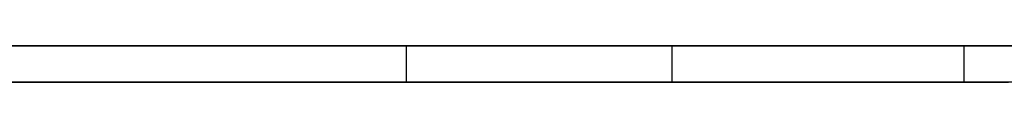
# Model space of a CAD drawing. Extents: x -3.09 to 3.09, y 0 to 2.31.
# Tile 147 of 177: x -1.4073877 to -1.4046715, y 2.2349 to 2.235. Entities that reach past the tile are written whole.
import ezdxf

# ---------------------------------------------------------------- set-up
doc = ezdxf.new("R2010")
doc.units = 0
doc.layers.get('0').update_dxf_attribs({"linetype": 'CONTINUOUS'})

# ---------------------------------------------------------------- blocks, each defined once
blk = doc.blocks.new('*U1')
at = {"extrusion": (0, 1, 0)}
for p, q in [((3.018, 2.235, -0.83), (-3.018, 2.235, -0.83)), ((-3.018, 2.235, 0.83), (3.018, 2.235, 0.83)), ((-1.405589, 2.235, -0.0138884), (-1.4063219, 2.235, -0.0256148)), ((-1.405589, 2.235, -0.013522), (-1.405589, 2.235, -0.0138884)), ((-1.4063219, 2.2349, -0.0256148), (-1.405589, 2.2349, -0.0138884)), ((-1.405589, 2.2349, -0.0138884), (-1.405589, 2.2349, -0.013522))]:
    blk.add_line(p, q, dxfattribs=at)
for p, q in [((3.018, 2.235, -0.83), (-3.018, 2.235, -0.83)), ((-1.4063219, 2.235, -0.0256148), (-1.4063219, 2.2349, -0.0256148)), ((-1.405589, 2.235, -0.013522), (-1.405589, 2.2349, -0.013522)), ((-1.4047828, 2.235, -0.066364), (-1.4047828, 2.2349, -0.066364)), ((-1.4047828, 2.235, -0.066364), (-1.4047828, 2.2349, -0.066364))]:
    blk.add_line(p, q)
at = {"extrusion": (0, 0, -1)}
blk.add_line((-3.018, 2.235, 0.83), (3.018, 2.235, 0.83), dxfattribs=at)
at = {"extrusion": (0.998053, 0, -0.062378)}
for p, q in [((-1.405589, 2.235, -0.0138884), (-1.4063219, 2.235, -0.0256148)), ((-1.4063219, 2.235, -0.0256148), (-1.4063219, 2.2349, -0.0256148)), ((-1.405589, 2.235, -0.0138884), (-1.405589, 2.2349, -0.0138884)), ((-1.4063219, 2.2349, -0.0256148), (-1.405589, 2.2349, -0.0138884))]:
    blk.add_line(p, q, dxfattribs=at)
at = {"extrusion": (1, 0, 0)}
for p, q in [((-1.405589, 2.235, -0.013522), (-1.405589, 2.235, -0.0138884)), ((-1.405589, 2.235, -0.013522), (-1.405589, 2.2349, -0.013522)), ((-1.405589, 2.235, -0.0138884), (-1.405589, 2.2349, -0.0138884)), ((-1.405589, 2.2349, -0.0138884), (-1.405589, 2.2349, -0.013522))]:
    blk.add_line(p, q, dxfattribs=at)
for points in [[(-1.40632, 2.235, -0.0256148), (-1.40633, 2.235, -0.0258044), (-1.40635, 2.235, -0.0259926), (-1.40636, 2.235, -0.0261794), (-1.40638, 2.235, -0.0263648), (-1.40639, 2.235, -0.0265488), (-1.40641, 2.235, -0.0267314), (-1.40642, 2.235, -0.0269126), (-1.40644, 2.235, -0.0270924), (-1.40646, 2.235, -0.0272707), (-1.40647, 2.235, -0.0274477), (-1.40649, 2.235, -0.0276233), (-1.40651, 2.235, -0.0277974), (-1.40653, 2.235, -0.0279702), (-1.40655, 2.235, -0.0281415), (-1.40657, 2.235, -0.0283114), (-1.40659, 2.235, -0.02848), (-1.40662, 2.235, -0.0286471), (-1.40664, 2.235, -0.0288128), (-1.40666, 2.235, -0.0289771), (-1.40668, 2.235, -0.02914), (-1.40671, 2.235, -0.0293015), (-1.40673, 2.235, -0.0294616), (-1.40676, 2.235, -0.0296203), (-1.40679, 2.235, -0.0297775), (-1.40681, 2.235, -0.0299334), (-1.40684, 2.235, -0.0300879), (-1.40687, 2.235, -0.0302409), (-1.4069, 2.235, -0.0303926), (-1.40692, 2.235, -0.0305428), (-1.40695, 2.235, -0.0306917), (-1.40698, 2.235, -0.0308391), (-1.40702, 2.235, -0.0309851), (-1.40705, 2.235, -0.0311297), (-1.40708, 2.235, -0.031273), (-1.40711, 2.235, -0.0314148), (-1.40714, 2.235, -0.0315552), (-1.40718, 2.235, -0.0316942), (-1.40721, 2.235, -0.0318317), (-1.40725, 2.235, -0.0319679), (-1.40728, 2.235, -0.0321027), (-1.40732, 2.235, -0.0322361), (-1.40736, 2.235, -0.032368), (-1.40739, 2.235, -0.0324986)], [(-1.40632, 2.235, -0.0256148), (-1.40633, 2.235, -0.0258044), (-1.40635, 2.235, -0.0259926), (-1.40636, 2.235, -0.0261794), (-1.40638, 2.235, -0.0263648), (-1.40639, 2.235, -0.0265488), (-1.40641, 2.235, -0.0267314), (-1.40642, 2.235, -0.0269126), (-1.40644, 2.235, -0.0270924), (-1.40646, 2.235, -0.0272707), (-1.40647, 2.235, -0.0274477), (-1.40649, 2.235, -0.0276233), (-1.40651, 2.235, -0.0277974), (-1.40653, 2.235, -0.0279702), (-1.40655, 2.235, -0.0281415), (-1.40657, 2.235, -0.0283114), (-1.40659, 2.235, -0.02848), (-1.40662, 2.235, -0.0286471), (-1.40664, 2.235, -0.0288128), (-1.40666, 2.235, -0.0289771), (-1.40668, 2.235, -0.02914), (-1.40671, 2.235, -0.0293015), (-1.40673, 2.235, -0.0294616), (-1.40676, 2.235, -0.0296203), (-1.40679, 2.235, -0.0297775), (-1.40681, 2.235, -0.0299334), (-1.40684, 2.235, -0.0300879), (-1.40687, 2.235, -0.0302409), (-1.4069, 2.235, -0.0303926), (-1.40692, 2.235, -0.0305428), (-1.40695, 2.235, -0.0306917), (-1.40698, 2.235, -0.0308391), (-1.40702, 2.235, -0.0309851), (-1.40705, 2.235, -0.0311297), (-1.40708, 2.235, -0.031273), (-1.40711, 2.235, -0.0314148), (-1.40714, 2.235, -0.0315552), (-1.40718, 2.235, -0.0316942), (-1.40721, 2.235, -0.0318317), (-1.40725, 2.235, -0.0319679), (-1.40728, 2.235, -0.0321027), (-1.40732, 2.235, -0.0322361), (-1.40736, 2.235, -0.032368), (-1.40739, 2.235, -0.0324986)], [(-1.40743, 2.235, -0.0562254), (-1.40736, 2.235, -0.056328), (-1.40728, 2.235, -0.0564316), (-1.40721, 2.235, -0.0565364), (-1.40714, 2.235, -0.0566422), (-1.40707, 2.235, -0.0567491), (-1.40701, 2.235, -0.056857), (-1.40694, 2.235, -0.0569661), (-1.40687, 2.235, -0.0570762), (-1.40681, 2.235, -0.0571874), (-1.40674, 2.235, -0.0572997), (-1.40668, 2.235, -0.057413), (-1.40662, 2.235, -0.0575275), (-1.40656, 2.235, -0.057643), (-1.4065, 2.235, -0.0577596), (-1.40644, 2.235, -0.0578772), (-1.40638, 2.235, -0.057996), (-1.40633, 2.235, -0.0581158), (-1.40627, 2.235, -0.0582367), (-1.40622, 2.235, -0.0583587), (-1.40616, 2.235, -0.0584817), (-1.40611, 2.235, -0.0586058), (-1.40606, 2.235, -0.058731), (-1.40601, 2.235, -0.0588573), (-1.40596, 2.235, -0.0589847), (-1.40591, 2.235, -0.0591131), (-1.40586, 2.235, -0.0592426), (-1.40582, 2.235, -0.0593732), (-1.40577, 2.235, -0.0595048), (-1.40573, 2.235, -0.0596376), (-1.40568, 2.235, -0.0597714), (-1.40564, 2.235, -0.0599063), (-1.4056, 2.235, -0.0600423), (-1.40556, 2.235, -0.0601793), (-1.40552, 2.235, -0.0603174), (-1.40548, 2.235, -0.0604566), (-1.40544, 2.235, -0.0605969), (-1.40541, 2.235, -0.0607382), (-1.40537, 2.235, -0.0608807), (-1.40534, 2.235, -0.0610242), (-1.40531, 2.235, -0.0611688), (-1.40527, 2.235, -0.0613144), (-1.40524, 2.235, -0.0614612), (-1.40521, 2.235, -0.061609), (-1.40518, 2.235, -0.0617579), (-1.40515, 2.235, -0.0619078), (-1.40513, 2.235, -0.0620589), (-1.4051, 2.235, -0.062211), (-1.40508, 2.235, -0.0623642), (-1.40505, 2.235, -0.0625185), (-1.40503, 2.235, -0.0626738), (-1.40501, 2.235, -0.0628302), (-1.40499, 2.235, -0.0629878), (-1.40497, 2.235, -0.0631463), (-1.40495, 2.235, -0.063306), (-1.40493, 2.235, -0.0634667), (-1.40491, 2.235, -0.0636285), (-1.4049, 2.235, -0.0637914), (-1.40488, 2.235, -0.0639554), (-1.40487, 2.235, -0.0641204), (-1.40486, 2.235, -0.0642866), (-1.40484, 2.235, -0.0644537), (-1.40483, 2.235, -0.064622), (-1.40482, 2.235, -0.0647914), (-1.40482, 2.235, -0.0649618), (-1.40481, 2.235, -0.0651333), (-1.4048, 2.235, -0.0653059), (-1.4048, 2.235, -0.0654795), (-1.40479, 2.235, -0.0656543), (-1.40479, 2.235, -0.0658301), (-1.40478, 2.235, -0.066007), (-1.40478, 2.235, -0.0661849), (-1.40478, 2.235, -0.066364)], [(-1.40478, 2.235, -0.066364), (-1.40478, 2.235, -0.0665308), (-1.40478, 2.235, -0.0666965), (-1.40479, 2.235, -0.0668612), (-1.40479, 2.235, -0.0670249), (-1.40479, 2.235, -0.0671876), (-1.4048, 2.235, -0.0673493), (-1.40481, 2.235, -0.0675099), (-1.40481, 2.235, -0.0676695), (-1.40482, 2.235, -0.067828), (-1.40483, 2.235, -0.0679856), (-1.40484, 2.235, -0.0681421), (-1.40485, 2.235, -0.0682975), (-1.40486, 2.235, -0.068452), (-1.40488, 2.235, -0.0686054), (-1.40489, 2.235, -0.0687578), (-1.40491, 2.235, -0.0689091), (-1.40492, 2.235, -0.0690595), (-1.40494, 2.235, -0.0692088), (-1.40496, 2.235, -0.069357), (-1.40498, 2.235, -0.0695043), (-1.405, 2.235, -0.0696505), (-1.40502, 2.235, -0.0697957), (-1.40504, 2.235, -0.0699398), (-1.40506, 2.235, -0.070083), (-1.40508, 2.235, -0.0702251), (-1.40511, 2.235, -0.0703661), (-1.40513, 2.235, -0.0705062), (-1.40516, 2.235, -0.0706452), (-1.40519, 2.235, -0.0707832), (-1.40522, 2.235, -0.0709201), (-1.40525, 2.235, -0.071056), (-1.40528, 2.235, -0.0711909), (-1.40531, 2.235, -0.0713248), (-1.40534, 2.235, -0.0714577), (-1.40537, 2.235, -0.0715895), (-1.40541, 2.235, -0.0717203), (-1.40544, 2.235, -0.07185), (-1.40548, 2.235, -0.0719787), (-1.40552, 2.235, -0.0721064), (-1.40555, 2.235, -0.0722331), (-1.40559, 2.235, -0.0723588), (-1.40563, 2.235, -0.0724834), (-1.40567, 2.235, -0.072607), (-1.40572, 2.235, -0.0727295), (-1.40576, 2.235, -0.072851), (-1.4058, 2.235, -0.0729715), (-1.40585, 2.235, -0.073091), (-1.40589, 2.235, -0.0732095), (-1.40594, 2.235, -0.0733269), (-1.40599, 2.235, -0.0734432), (-1.40604, 2.235, -0.0735586), (-1.40609, 2.235, -0.0736729), (-1.40614, 2.235, -0.0737862), (-1.40619, 2.235, -0.0738985), (-1.40624, 2.235, -0.0740097), (-1.40629, 2.235, -0.07412), (-1.40635, 2.235, -0.0742291), (-1.4064, 2.235, -0.0743373), (-1.40646, 2.235, -0.0744444), (-1.40652, 2.235, -0.0745505), (-1.40658, 2.235, -0.0746556), (-1.40664, 2.235, -0.0747596), (-1.4067, 2.235, -0.0748626), (-1.40676, 2.235, -0.0749646), (-1.40682, 2.235, -0.0750656), (-1.40688, 2.235, -0.0751655), (-1.40695, 2.235, -0.0752644), (-1.40701, 2.235, -0.0753623), (-1.40708, 2.235, -0.0754591), (-1.40715, 2.235, -0.0755549), (-1.40721, 2.235, -0.0756497), (-1.40728, 2.235, -0.0757435), (-1.40735, 2.235, -0.0758362), (-1.40742, 2.235, -0.0759279)], [(-1.40743, 2.235, -0.0562254), (-1.40736, 2.235, -0.056328), (-1.40728, 2.235, -0.0564316), (-1.40721, 2.235, -0.0565364), (-1.40714, 2.235, -0.0566422), (-1.40707, 2.235, -0.0567491), (-1.40701, 2.235, -0.056857), (-1.40694, 2.235, -0.0569661), (-1.40687, 2.235, -0.0570762), (-1.40681, 2.235, -0.0571874), (-1.40674, 2.235, -0.0572997), (-1.40668, 2.235, -0.057413), (-1.40662, 2.235, -0.0575275), (-1.40656, 2.235, -0.057643), (-1.4065, 2.235, -0.0577596), (-1.40644, 2.235, -0.0578772), (-1.40638, 2.235, -0.057996), (-1.40633, 2.235, -0.0581158), (-1.40627, 2.235, -0.0582367), (-1.40622, 2.235, -0.0583587), (-1.40616, 2.235, -0.0584817), (-1.40611, 2.235, -0.0586058), (-1.40606, 2.235, -0.058731), (-1.40601, 2.235, -0.0588573), (-1.40596, 2.235, -0.0589847), (-1.40591, 2.235, -0.0591131), (-1.40586, 2.235, -0.0592426), (-1.40582, 2.235, -0.0593732), (-1.40577, 2.235, -0.0595048), (-1.40573, 2.235, -0.0596376), (-1.40568, 2.235, -0.0597714), (-1.40564, 2.235, -0.0599063), (-1.4056, 2.235, -0.0600423), (-1.40556, 2.235, -0.0601793), (-1.40552, 2.235, -0.0603174), (-1.40548, 2.235, -0.0604566), (-1.40544, 2.235, -0.0605969), (-1.40541, 2.235, -0.0607382), (-1.40537, 2.235, -0.0608807), (-1.40534, 2.235, -0.0610242), (-1.40531, 2.235, -0.0611688), (-1.40527, 2.235, -0.0613144), (-1.40524, 2.235, -0.0614612), (-1.40521, 2.235, -0.061609), (-1.40518, 2.235, -0.0617579), (-1.40515, 2.235, -0.0619078), (-1.40513, 2.235, -0.0620589), (-1.4051, 2.235, -0.062211), (-1.40508, 2.235, -0.0623642), (-1.40505, 2.235, -0.0625185), (-1.40503, 2.235, -0.0626738), (-1.40501, 2.235, -0.0628302), (-1.40499, 2.235, -0.0629878), (-1.40497, 2.235, -0.0631463), (-1.40495, 2.235, -0.063306), (-1.40493, 2.235, -0.0634667), (-1.40491, 2.235, -0.0636285), (-1.4049, 2.235, -0.0637914), (-1.40488, 2.235, -0.0639554), (-1.40487, 2.235, -0.0641204), (-1.40486, 2.235, -0.0642866), (-1.40484, 2.235, -0.0644537), (-1.40483, 2.235, -0.064622), (-1.40482, 2.235, -0.0647914), (-1.40482, 2.235, -0.0649618), (-1.40481, 2.235, -0.0651333), (-1.4048, 2.235, -0.0653059), (-1.4048, 2.235, -0.0654795), (-1.40479, 2.235, -0.0656543), (-1.40479, 2.235, -0.0658301), (-1.40478, 2.235, -0.066007), (-1.40478, 2.235, -0.0661849), (-1.40478, 2.235, -0.066364)], [(-1.40478, 2.235, -0.066364), (-1.40478, 2.235, -0.0665308), (-1.40478, 2.235, -0.0666965), (-1.40479, 2.235, -0.0668612), (-1.40479, 2.235, -0.0670249), (-1.40479, 2.235, -0.0671876), (-1.4048, 2.235, -0.0673493), (-1.40481, 2.235, -0.0675099), (-1.40481, 2.235, -0.0676695), (-1.40482, 2.235, -0.067828), (-1.40483, 2.235, -0.0679856), (-1.40484, 2.235, -0.0681421), (-1.40485, 2.235, -0.0682975), (-1.40486, 2.235, -0.068452), (-1.40488, 2.235, -0.0686054), (-1.40489, 2.235, -0.0687578), (-1.40491, 2.235, -0.0689091), (-1.40492, 2.235, -0.0690595), (-1.40494, 2.235, -0.0692088), (-1.40496, 2.235, -0.069357), (-1.40498, 2.235, -0.0695043), (-1.405, 2.235, -0.0696505), (-1.40502, 2.235, -0.0697957), (-1.40504, 2.235, -0.0699398), (-1.40506, 2.235, -0.070083), (-1.40508, 2.235, -0.0702251), (-1.40511, 2.235, -0.0703661), (-1.40513, 2.235, -0.0705062), (-1.40516, 2.235, -0.0706452), (-1.40519, 2.235, -0.0707832), (-1.40522, 2.235, -0.0709201), (-1.40525, 2.235, -0.071056), (-1.40528, 2.235, -0.0711909), (-1.40531, 2.235, -0.0713248), (-1.40534, 2.235, -0.0714577), (-1.40537, 2.235, -0.0715895), (-1.40541, 2.235, -0.0717203), (-1.40544, 2.235, -0.07185), (-1.40548, 2.235, -0.0719787), (-1.40552, 2.235, -0.0721064), (-1.40555, 2.235, -0.0722331), (-1.40559, 2.235, -0.0723588), (-1.40563, 2.235, -0.0724834), (-1.40567, 2.235, -0.072607), (-1.40572, 2.235, -0.0727295), (-1.40576, 2.235, -0.072851), (-1.4058, 2.235, -0.0729715), (-1.40585, 2.235, -0.073091), (-1.40589, 2.235, -0.0732095), (-1.40594, 2.235, -0.0733269), (-1.40599, 2.235, -0.0734432), (-1.40604, 2.235, -0.0735586), (-1.40609, 2.235, -0.0736729), (-1.40614, 2.235, -0.0737862), (-1.40619, 2.235, -0.0738985), (-1.40624, 2.235, -0.0740097), (-1.40629, 2.235, -0.07412), (-1.40635, 2.235, -0.0742291), (-1.4064, 2.235, -0.0743373), (-1.40646, 2.235, -0.0744444), (-1.40652, 2.235, -0.0745505), (-1.40658, 2.235, -0.0746556), (-1.40664, 2.235, -0.0747596), (-1.4067, 2.235, -0.0748626), (-1.40676, 2.235, -0.0749646), (-1.40682, 2.235, -0.0750656), (-1.40688, 2.235, -0.0751655), (-1.40695, 2.235, -0.0752644), (-1.40701, 2.235, -0.0753623), (-1.40708, 2.235, -0.0754591), (-1.40715, 2.235, -0.0755549), (-1.40721, 2.235, -0.0756497), (-1.40728, 2.235, -0.0757435), (-1.40735, 2.235, -0.0758362), (-1.40742, 2.235, -0.0759279)], [(-1.40742, 2.235, -0.0899042), (-1.40735, 2.235, -0.0898796), (-1.40727, 2.235, -0.0898549), (-1.4072, 2.235, -0.0898299), (-1.40712, 2.235, -0.0898047), (-1.40704, 2.235, -0.0897794), (-1.40697, 2.235, -0.0897538), (-1.40689, 2.235, -0.089728), (-1.40682, 2.235, -0.089702), (-1.40674, 2.235, -0.0896758), (-1.40667, 2.235, -0.0896493), (-1.40659, 2.235, -0.0896227), (-1.40652, 2.235, -0.0895959), (-1.40645, 2.235, -0.0895688), (-1.40637, 2.235, -0.0895416), (-1.4063, 2.235, -0.0895141), (-1.40622, 2.235, -0.0894864), (-1.40615, 2.235, -0.0894585), (-1.40608, 2.235, -0.0894304), (-1.406, 2.235, -0.0894021), (-1.40593, 2.235, -0.0893736), (-1.40586, 2.235, -0.0893449), (-1.40579, 2.235, -0.089316), (-1.40571, 2.235, -0.0892868), (-1.40564, 2.235, -0.0892575), (-1.40557, 2.235, -0.0892279), (-1.4055, 2.235, -0.0891982), (-1.40542, 2.235, -0.0891682), (-1.40535, 2.235, -0.089138), (-1.40528, 2.235, -0.0891076), (-1.40521, 2.235, -0.089077), (-1.40514, 2.235, -0.0890462), (-1.40507, 2.235, -0.0890152), (-1.405, 2.235, -0.088984), (-1.40493, 2.235, -0.0889525), (-1.40486, 2.235, -0.0889209), (-1.40479, 2.235, -0.088889), (-1.40472, 2.235, -0.088857), (-1.40465, 2.235, -0.0888247)], [(-1.40742, 2.235, -0.0899042), (-1.40735, 2.235, -0.0898796), (-1.40727, 2.235, -0.0898549), (-1.4072, 2.235, -0.0898299), (-1.40712, 2.235, -0.0898047), (-1.40704, 2.235, -0.0897794), (-1.40697, 2.235, -0.0897538), (-1.40689, 2.235, -0.089728), (-1.40682, 2.235, -0.089702), (-1.40674, 2.235, -0.0896758), (-1.40667, 2.235, -0.0896493), (-1.40659, 2.235, -0.0896227), (-1.40652, 2.235, -0.0895959), (-1.40645, 2.235, -0.0895688), (-1.40637, 2.235, -0.0895416), (-1.4063, 2.235, -0.0895141), (-1.40622, 2.235, -0.0894864), (-1.40615, 2.235, -0.0894585), (-1.40608, 2.235, -0.0894304), (-1.406, 2.235, -0.0894021), (-1.40593, 2.235, -0.0893736), (-1.40586, 2.235, -0.0893449), (-1.40579, 2.235, -0.089316), (-1.40571, 2.235, -0.0892868), (-1.40564, 2.235, -0.0892575), (-1.40557, 2.235, -0.0892279), (-1.4055, 2.235, -0.0891982), (-1.40542, 2.235, -0.0891682), (-1.40535, 2.235, -0.089138), (-1.40528, 2.235, -0.0891076), (-1.40521, 2.235, -0.089077), (-1.40514, 2.235, -0.0890462), (-1.40507, 2.235, -0.0890152), (-1.405, 2.235, -0.088984), (-1.40493, 2.235, -0.0889525), (-1.40486, 2.235, -0.0889209), (-1.40479, 2.235, -0.088889), (-1.40472, 2.235, -0.088857), (-1.40465, 2.235, -0.0888247)], [(-1.40466, 2.235, -0.0058526), (-1.40468, 2.235, -0.0059472), (-1.4047, 2.235, -0.0060427), (-1.40472, 2.235, -0.0061389), (-1.40474, 2.235, -0.0062359), (-1.40475, 2.235, -0.0063338), (-1.40477, 2.235, -0.0064324), (-1.40479, 2.235, -0.0065319), (-1.40481, 2.235, -0.0066321), (-1.40483, 2.235, -0.0067332), (-1.40484, 2.235, -0.006835), (-1.40486, 2.235, -0.0069376), (-1.40488, 2.235, -0.0070411), (-1.40489, 2.235, -0.0071453), (-1.40491, 2.235, -0.0072504), (-1.40493, 2.235, -0.0073562), (-1.40494, 2.235, -0.0074628), (-1.40496, 2.235, -0.0075703), (-1.40498, 2.235, -0.0076785), (-1.40499, 2.235, -0.0077875), (-1.40501, 2.235, -0.0078974), (-1.40502, 2.235, -0.008008), (-1.40504, 2.235, -0.0081195), (-1.40506, 2.235, -0.0082317), (-1.40507, 2.235, -0.0083447), (-1.40509, 2.235, -0.0084586), (-1.4051, 2.235, -0.0085732), (-1.40512, 2.235, -0.0086886), (-1.40513, 2.235, -0.0088049), (-1.40515, 2.235, -0.0089219), (-1.40516, 2.235, -0.0090397), (-1.40518, 2.235, -0.0091584), (-1.40519, 2.235, -0.0092778), (-1.40521, 2.235, -0.009398), (-1.40522, 2.235, -0.0095191), (-1.40523, 2.235, -0.0096409), (-1.40525, 2.235, -0.0097635), (-1.40526, 2.235, -0.009887), (-1.40528, 2.235, -0.0100112), (-1.40529, 2.235, -0.0101362), (-1.4053, 2.235, -0.0102621), (-1.40532, 2.235, -0.0103887), (-1.40533, 2.235, -0.0105161), (-1.40534, 2.235, -0.0106444), (-1.40536, 2.235, -0.0107734), (-1.40537, 2.235, -0.0109032), (-1.40538, 2.235, -0.0110339), (-1.40539, 2.235, -0.0111653), (-1.40541, 2.235, -0.0112975), (-1.40542, 2.235, -0.0114305), (-1.40543, 2.235, -0.0115644), (-1.40544, 2.235, -0.011699), (-1.40546, 2.235, -0.0118344), (-1.40547, 2.235, -0.0119707), (-1.40548, 2.235, -0.0121077), (-1.40549, 2.235, -0.0122455), (-1.4055, 2.235, -0.0123841), (-1.40551, 2.235, -0.0125236), (-1.40552, 2.235, -0.0126638), (-1.40554, 2.235, -0.0128048), (-1.40555, 2.235, -0.0129467), (-1.40556, 2.235, -0.0130893), (-1.40557, 2.235, -0.0132327), (-1.40558, 2.235, -0.0133769), (-1.40559, 2.235, -0.013522)], [(-1.40466, 2.235, -0.0058526), (-1.40468, 2.235, -0.0059472), (-1.4047, 2.235, -0.0060427), (-1.40472, 2.235, -0.0061389), (-1.40474, 2.235, -0.0062359), (-1.40475, 2.235, -0.0063338), (-1.40477, 2.235, -0.0064324), (-1.40479, 2.235, -0.0065319), (-1.40481, 2.235, -0.0066321), (-1.40483, 2.235, -0.0067332), (-1.40484, 2.235, -0.006835), (-1.40486, 2.235, -0.0069376), (-1.40488, 2.235, -0.0070411), (-1.40489, 2.235, -0.0071453), (-1.40491, 2.235, -0.0072504), (-1.40493, 2.235, -0.0073562), (-1.40494, 2.235, -0.0074628), (-1.40496, 2.235, -0.0075703), (-1.40498, 2.235, -0.0076785), (-1.40499, 2.235, -0.0077875), (-1.40501, 2.235, -0.0078974), (-1.40502, 2.235, -0.008008), (-1.40504, 2.235, -0.0081195), (-1.40506, 2.235, -0.0082317), (-1.40507, 2.235, -0.0083447), (-1.40509, 2.235, -0.0084586), (-1.4051, 2.235, -0.0085732), (-1.40512, 2.235, -0.0086886), (-1.40513, 2.235, -0.0088049), (-1.40515, 2.235, -0.0089219), (-1.40516, 2.235, -0.0090397), (-1.40518, 2.235, -0.0091584), (-1.40519, 2.235, -0.0092778), (-1.40521, 2.235, -0.009398), (-1.40522, 2.235, -0.0095191), (-1.40523, 2.235, -0.0096409), (-1.40525, 2.235, -0.0097635), (-1.40526, 2.235, -0.009887), (-1.40528, 2.235, -0.0100112), (-1.40529, 2.235, -0.0101362), (-1.4053, 2.235, -0.0102621), (-1.40532, 2.235, -0.0103887), (-1.40533, 2.235, -0.0105161), (-1.40534, 2.235, -0.0106444), (-1.40536, 2.235, -0.0107734), (-1.40537, 2.235, -0.0109032), (-1.40538, 2.235, -0.0110339), (-1.40539, 2.235, -0.0111653), (-1.40541, 2.235, -0.0112975), (-1.40542, 2.235, -0.0114305), (-1.40543, 2.235, -0.0115644), (-1.40544, 2.235, -0.011699), (-1.40546, 2.235, -0.0118344), (-1.40547, 2.235, -0.0119707), (-1.40548, 2.235, -0.0121077), (-1.40549, 2.235, -0.0122455), (-1.4055, 2.235, -0.0123841), (-1.40551, 2.235, -0.0125236), (-1.40552, 2.235, -0.0126638), (-1.40554, 2.235, -0.0128048), (-1.40555, 2.235, -0.0129467), (-1.40556, 2.235, -0.0130893), (-1.40557, 2.235, -0.0132327), (-1.40558, 2.235, -0.0133769), (-1.40559, 2.235, -0.013522)], [(-1.40742, 2.2349, -0.0325781), (-1.40736, 2.2349, -0.0323825), (-1.4073, 2.2349, -0.0321837), (-1.40725, 2.2349, -0.0319818), (-1.4072, 2.2349, -0.0317767), (-1.40715, 2.2349, -0.0315684), (-1.4071, 2.2349, -0.0313569), (-1.40705, 2.2349, -0.0311422), (-1.407, 2.2349, -0.0309244), (-1.40696, 2.2349, -0.0307033), (-1.40691, 2.2349, -0.0304791), (-1.40687, 2.2349, -0.0302517), (-1.40683, 2.2349, -0.0300212), (-1.40679, 2.2349, -0.0297874), (-1.40675, 2.2349, -0.0295505), (-1.40671, 2.2349, -0.0293104), (-1.40667, 2.2349, -0.0290671), (-1.40664, 2.2349, -0.0288206), (-1.40661, 2.2349, -0.0285709), (-1.40657, 2.2349, -0.0283181), (-1.40654, 2.2349, -0.0280621), (-1.40651, 2.2349, -0.0278029), (-1.40648, 2.2349, -0.0275405), (-1.40646, 2.2349, -0.0272749), (-1.40643, 2.2349, -0.0270062), (-1.40641, 2.2349, -0.0267343), (-1.40638, 2.2349, -0.0264592), (-1.40636, 2.2349, -0.0261809), (-1.40634, 2.2349, -0.0258994), (-1.40632, 2.2349, -0.0256148)], [(-1.40742, 2.2349, -0.0325781), (-1.40736, 2.2349, -0.0323825), (-1.4073, 2.2349, -0.0321837), (-1.40725, 2.2349, -0.0319818), (-1.4072, 2.2349, -0.0317767), (-1.40715, 2.2349, -0.0315684), (-1.4071, 2.2349, -0.0313569), (-1.40705, 2.2349, -0.0311422), (-1.407, 2.2349, -0.0309244), (-1.40696, 2.2349, -0.0307033), (-1.40691, 2.2349, -0.0304791), (-1.40687, 2.2349, -0.0302517), (-1.40683, 2.2349, -0.0300212), (-1.40679, 2.2349, -0.0297874), (-1.40675, 2.2349, -0.0295505), (-1.40671, 2.2349, -0.0293104), (-1.40667, 2.2349, -0.0290671), (-1.40664, 2.2349, -0.0288206), (-1.40661, 2.2349, -0.0285709), (-1.40657, 2.2349, -0.0283181), (-1.40654, 2.2349, -0.0280621), (-1.40651, 2.2349, -0.0278029), (-1.40648, 2.2349, -0.0275405), (-1.40646, 2.2349, -0.0272749), (-1.40643, 2.2349, -0.0270062), (-1.40641, 2.2349, -0.0267343), (-1.40638, 2.2349, -0.0264592), (-1.40636, 2.2349, -0.0261809), (-1.40634, 2.2349, -0.0258994), (-1.40632, 2.2349, -0.0256148)], [(-1.40744, 2.2349, -0.0562061), (-1.40733, 2.2349, -0.0563605), (-1.40723, 2.2349, -0.0565173), (-1.40712, 2.2349, -0.0566766), (-1.40702, 2.2349, -0.0568383), (-1.40692, 2.2349, -0.0570024), (-1.40682, 2.2349, -0.057169), (-1.40672, 2.2349, -0.057338), (-1.40663, 2.2349, -0.0575094), (-1.40654, 2.2349, -0.0576833), (-1.40645, 2.2349, -0.0578596), (-1.40636, 2.2349, -0.0580383), (-1.40628, 2.2349, -0.0582195), (-1.4062, 2.2349, -0.0584031), (-1.40612, 2.2349, -0.0585891), (-1.40604, 2.2349, -0.0587776), (-1.40596, 2.2349, -0.0589686), (-1.40589, 2.2349, -0.0591619), (-1.40582, 2.2349, -0.0593577), (-1.40575, 2.2349, -0.0595559), (-1.40569, 2.2349, -0.0597566), (-1.40562, 2.2349, -0.0599597), (-1.40556, 2.2349, -0.0601652), (-1.4055, 2.2349, -0.0603732), (-1.40545, 2.2349, -0.0605836), (-1.40539, 2.2349, -0.0607964), (-1.40534, 2.2349, -0.0610117), (-1.40529, 2.2349, -0.0612294), (-1.40524, 2.2349, -0.0614496), (-1.4052, 2.2349, -0.0616722), (-1.40516, 2.2349, -0.0618972), (-1.40512, 2.2349, -0.0621246), (-1.40508, 2.2349, -0.0623545), (-1.40504, 2.2349, -0.0625868), (-1.40501, 2.2349, -0.0628216), (-1.40498, 2.2349, -0.0630588), (-1.40495, 2.2349, -0.0632984), (-1.40492, 2.2349, -0.0635405), (-1.4049, 2.2349, -0.063785), (-1.40488, 2.2349, -0.0640319), (-1.40486, 2.2349, -0.0642813), (-1.40484, 2.2349, -0.0645331), (-1.40482, 2.2349, -0.0647874), (-1.40481, 2.2349, -0.065044), (-1.4048, 2.2349, -0.0653032), (-1.40479, 2.2349, -0.0655647), (-1.40479, 2.2349, -0.0658287), (-1.40478, 2.2349, -0.0660951), (-1.40478, 2.2349, -0.066364)], [(-1.40478, 2.2349, -0.066364), (-1.40478, 2.2349, -0.0666144), (-1.40479, 2.2349, -0.0668625), (-1.40479, 2.2349, -0.0671083), (-1.4048, 2.2349, -0.0673518), (-1.40481, 2.2349, -0.0675929), (-1.40482, 2.2349, -0.0678318), (-1.40484, 2.2349, -0.0680682), (-1.40485, 2.2349, -0.0683024), (-1.40487, 2.2349, -0.0685342), (-1.40489, 2.2349, -0.0687637), (-1.40491, 2.2349, -0.0689909), (-1.40494, 2.2349, -0.0692158), (-1.40497, 2.2349, -0.0694383), (-1.405, 2.2349, -0.0696585), (-1.40503, 2.2349, -0.0698764), (-1.40506, 2.2349, -0.0700919), (-1.4051, 2.2349, -0.0703052), (-1.40514, 2.2349, -0.070516), (-1.40518, 2.2349, -0.0707246), (-1.40522, 2.2349, -0.0709309), (-1.40526, 2.2349, -0.0711348), (-1.40531, 2.2349, -0.0713364), (-1.40536, 2.2349, -0.0715356), (-1.40541, 2.2349, -0.0717326), (-1.40546, 2.2349, -0.0719272), (-1.40552, 2.2349, -0.0721195), (-1.40558, 2.2349, -0.0723094), (-1.40564, 2.2349, -0.072497), (-1.4057, 2.2349, -0.0726823), (-1.40576, 2.2349, -0.0728653), (-1.40583, 2.2349, -0.073046), (-1.4059, 2.2349, -0.0732243), (-1.40597, 2.2349, -0.0734003), (-1.40604, 2.2349, -0.073574), (-1.40612, 2.2349, -0.0737453), (-1.4062, 2.2349, -0.0739143), (-1.40628, 2.2349, -0.074081), (-1.40636, 2.2349, -0.0742454), (-1.40644, 2.2349, -0.0744074), (-1.40653, 2.2349, -0.0745671), (-1.40662, 2.2349, -0.0747245), (-1.40671, 2.2349, -0.0748796), (-1.4068, 2.2349, -0.0750323), (-1.40689, 2.2349, -0.0751827), (-1.40699, 2.2349, -0.0753308), (-1.40709, 2.2349, -0.0754766), (-1.40719, 2.2349, -0.07562), (-1.4073, 2.2349, -0.0757611), (-1.4074, 2.2349, -0.0758999)], [(-1.40744, 2.2349, -0.0562061), (-1.40733, 2.2349, -0.0563605), (-1.40723, 2.2349, -0.0565173), (-1.40712, 2.2349, -0.0566766), (-1.40702, 2.2349, -0.0568383), (-1.40692, 2.2349, -0.0570024), (-1.40682, 2.2349, -0.057169), (-1.40672, 2.2349, -0.057338), (-1.40663, 2.2349, -0.0575094), (-1.40654, 2.2349, -0.0576833), (-1.40645, 2.2349, -0.0578596), (-1.40636, 2.2349, -0.0580383), (-1.40628, 2.2349, -0.0582195), (-1.4062, 2.2349, -0.0584031), (-1.40612, 2.2349, -0.0585891), (-1.40604, 2.2349, -0.0587776), (-1.40596, 2.2349, -0.0589686), (-1.40589, 2.2349, -0.0591619), (-1.40582, 2.2349, -0.0593577), (-1.40575, 2.2349, -0.0595559), (-1.40569, 2.2349, -0.0597566), (-1.40562, 2.2349, -0.0599597), (-1.40556, 2.2349, -0.0601652), (-1.4055, 2.2349, -0.0603732), (-1.40545, 2.2349, -0.0605836), (-1.40539, 2.2349, -0.0607964), (-1.40534, 2.2349, -0.0610117), (-1.40529, 2.2349, -0.0612294), (-1.40524, 2.2349, -0.0614496), (-1.4052, 2.2349, -0.0616722), (-1.40516, 2.2349, -0.0618972), (-1.40512, 2.2349, -0.0621246), (-1.40508, 2.2349, -0.0623545), (-1.40504, 2.2349, -0.0625868), (-1.40501, 2.2349, -0.0628216), (-1.40498, 2.2349, -0.0630588), (-1.40495, 2.2349, -0.0632984), (-1.40492, 2.2349, -0.0635405), (-1.4049, 2.2349, -0.063785), (-1.40488, 2.2349, -0.0640319), (-1.40486, 2.2349, -0.0642813), (-1.40484, 2.2349, -0.0645331), (-1.40482, 2.2349, -0.0647874), (-1.40481, 2.2349, -0.065044), (-1.4048, 2.2349, -0.0653032), (-1.40479, 2.2349, -0.0655647), (-1.40479, 2.2349, -0.0658287), (-1.40478, 2.2349, -0.0660951), (-1.40478, 2.2349, -0.066364)], [(-1.40478, 2.2349, -0.066364), (-1.40478, 2.2349, -0.0666144), (-1.40479, 2.2349, -0.0668625), (-1.40479, 2.2349, -0.0671083), (-1.4048, 2.2349, -0.0673518), (-1.40481, 2.2349, -0.0675929), (-1.40482, 2.2349, -0.0678318), (-1.40484, 2.2349, -0.0680682), (-1.40485, 2.2349, -0.0683024), (-1.40487, 2.2349, -0.0685342), (-1.40489, 2.2349, -0.0687637), (-1.40491, 2.2349, -0.0689909), (-1.40494, 2.2349, -0.0692158), (-1.40497, 2.2349, -0.0694383), (-1.405, 2.2349, -0.0696585), (-1.40503, 2.2349, -0.0698764), (-1.40506, 2.2349, -0.0700919), (-1.4051, 2.2349, -0.0703052), (-1.40514, 2.2349, -0.070516), (-1.40518, 2.2349, -0.0707246), (-1.40522, 2.2349, -0.0709309), (-1.40526, 2.2349, -0.0711348), (-1.40531, 2.2349, -0.0713364), (-1.40536, 2.2349, -0.0715356), (-1.40541, 2.2349, -0.0717326), (-1.40546, 2.2349, -0.0719272), (-1.40552, 2.2349, -0.0721195), (-1.40558, 2.2349, -0.0723094), (-1.40564, 2.2349, -0.072497), (-1.4057, 2.2349, -0.0726823), (-1.40576, 2.2349, -0.0728653), (-1.40583, 2.2349, -0.073046), (-1.4059, 2.2349, -0.0732243), (-1.40597, 2.2349, -0.0734003), (-1.40604, 2.2349, -0.073574), (-1.40612, 2.2349, -0.0737453), (-1.4062, 2.2349, -0.0739143), (-1.40628, 2.2349, -0.074081), (-1.40636, 2.2349, -0.0742454), (-1.40644, 2.2349, -0.0744074), (-1.40653, 2.2349, -0.0745671), (-1.40662, 2.2349, -0.0747245), (-1.40671, 2.2349, -0.0748796), (-1.4068, 2.2349, -0.0750323), (-1.40689, 2.2349, -0.0751827), (-1.40699, 2.2349, -0.0753308), (-1.40709, 2.2349, -0.0754766), (-1.40719, 2.2349, -0.07562), (-1.4073, 2.2349, -0.0757611), (-1.4074, 2.2349, -0.0758999)], [(-1.40461, 2.2349, -0.0888096), (-1.40472, 2.2349, -0.0888582), (-1.40482, 2.2349, -0.0889064), (-1.40493, 2.2349, -0.088954), (-1.40504, 2.2349, -0.0890012), (-1.40514, 2.2349, -0.0890479), (-1.40525, 2.2349, -0.0890942), (-1.40536, 2.2349, -0.0891399), (-1.40547, 2.2349, -0.0891852), (-1.40557, 2.2349, -0.08923), (-1.40568, 2.2349, -0.0892744), (-1.40579, 2.2349, -0.0893183), (-1.4059, 2.2349, -0.0893617), (-1.40601, 2.2349, -0.0894046), (-1.40612, 2.2349, -0.0894471), (-1.40623, 2.2349, -0.0894891), (-1.40634, 2.2349, -0.0895306), (-1.40645, 2.2349, -0.0895716), (-1.40656, 2.2349, -0.0896122), (-1.40668, 2.2349, -0.0896523), (-1.40679, 2.2349, -0.0896919), (-1.4069, 2.2349, -0.089731), (-1.40702, 2.2349, -0.0897697), (-1.40713, 2.2349, -0.0898079), (-1.40724, 2.2349, -0.0898457), (-1.40736, 2.2349, -0.0898829), (-1.40747, 2.2349, -0.0899197)], [(-1.40461, 2.2349, -0.0888096), (-1.40472, 2.2349, -0.0888582), (-1.40482, 2.2349, -0.0889064), (-1.40493, 2.2349, -0.088954), (-1.40504, 2.2349, -0.0890012), (-1.40514, 2.2349, -0.0890479), (-1.40525, 2.2349, -0.0890942), (-1.40536, 2.2349, -0.0891399), (-1.40547, 2.2349, -0.0891852), (-1.40557, 2.2349, -0.08923), (-1.40568, 2.2349, -0.0892744), (-1.40579, 2.2349, -0.0893183), (-1.4059, 2.2349, -0.0893617), (-1.40601, 2.2349, -0.0894046), (-1.40612, 2.2349, -0.0894471), (-1.40623, 2.2349, -0.0894891), (-1.40634, 2.2349, -0.0895306), (-1.40645, 2.2349, -0.0895716), (-1.40656, 2.2349, -0.0896122), (-1.40668, 2.2349, -0.0896523), (-1.40679, 2.2349, -0.0896919), (-1.4069, 2.2349, -0.089731), (-1.40702, 2.2349, -0.0897697), (-1.40713, 2.2349, -0.0898079), (-1.40724, 2.2349, -0.0898457), (-1.40736, 2.2349, -0.0898829), (-1.40747, 2.2349, -0.0899197)], [(-1.40559, 2.2349, -0.013522), (-1.40557, 2.2349, -0.0133283), (-1.40556, 2.2349, -0.013136), (-1.40555, 2.2349, -0.0129452), (-1.40553, 2.2349, -0.0127557), (-1.40552, 2.2349, -0.0125678), (-1.4055, 2.2349, -0.0123812), (-1.40549, 2.2349, -0.0121961), (-1.40547, 2.2349, -0.0120124), (-1.40545, 2.2349, -0.0118301), (-1.40544, 2.2349, -0.0116493), (-1.40542, 2.2349, -0.0114699), (-1.40541, 2.2349, -0.0112919), (-1.40539, 2.2349, -0.0111154), (-1.40537, 2.2349, -0.0109403), (-1.40536, 2.2349, -0.0107666), (-1.40534, 2.2349, -0.0105943), (-1.40532, 2.2349, -0.0104235), (-1.4053, 2.2349, -0.0102541), (-1.40528, 2.2349, -0.0100861), (-1.40527, 2.2349, -0.0099196), (-1.40525, 2.2349, -0.0097545), (-1.40523, 2.2349, -0.0095908), (-1.40521, 2.2349, -0.0094285), (-1.40519, 2.2349, -0.0092677), (-1.40517, 2.2349, -0.0091083), (-1.40515, 2.2349, -0.0089504), (-1.40513, 2.2349, -0.0087938), (-1.40511, 2.2349, -0.0086387), (-1.40509, 2.2349, -0.008485), (-1.40507, 2.2349, -0.0083328), (-1.40505, 2.2349, -0.008182), (-1.40503, 2.2349, -0.0080326), (-1.40501, 2.2349, -0.0078846), (-1.40499, 2.2349, -0.0077381), (-1.40496, 2.2349, -0.007593), (-1.40494, 2.2349, -0.0074493), (-1.40492, 2.2349, -0.0073071), (-1.4049, 2.2349, -0.0071663), (-1.40487, 2.2349, -0.0070269), (-1.40485, 2.2349, -0.0068889), (-1.40483, 2.2349, -0.0067524), (-1.40481, 2.2349, -0.0066173), (-1.40478, 2.2349, -0.0064836), (-1.40476, 2.2349, -0.0063514), (-1.40473, 2.2349, -0.0062206), (-1.40471, 2.2349, -0.0060912), (-1.40469, 2.2349, -0.0059632), (-1.40466, 2.2349, -0.0058367)], [(-1.40559, 2.2349, -0.013522), (-1.40557, 2.2349, -0.0133283), (-1.40556, 2.2349, -0.013136), (-1.40555, 2.2349, -0.0129452), (-1.40553, 2.2349, -0.0127557), (-1.40552, 2.2349, -0.0125678), (-1.4055, 2.2349, -0.0123812), (-1.40549, 2.2349, -0.0121961), (-1.40547, 2.2349, -0.0120124), (-1.40545, 2.2349, -0.0118301), (-1.40544, 2.2349, -0.0116493), (-1.40542, 2.2349, -0.0114699), (-1.40541, 2.2349, -0.0112919), (-1.40539, 2.2349, -0.0111154), (-1.40537, 2.2349, -0.0109403), (-1.40536, 2.2349, -0.0107666), (-1.40534, 2.2349, -0.0105943), (-1.40532, 2.2349, -0.0104235), (-1.4053, 2.2349, -0.0102541), (-1.40528, 2.2349, -0.0100861), (-1.40527, 2.2349, -0.0099196), (-1.40525, 2.2349, -0.0097545), (-1.40523, 2.2349, -0.0095908), (-1.40521, 2.2349, -0.0094285), (-1.40519, 2.2349, -0.0092677), (-1.40517, 2.2349, -0.0091083), (-1.40515, 2.2349, -0.0089504), (-1.40513, 2.2349, -0.0087938), (-1.40511, 2.2349, -0.0086387), (-1.40509, 2.2349, -0.008485), (-1.40507, 2.2349, -0.0083328), (-1.40505, 2.2349, -0.008182), (-1.40503, 2.2349, -0.0080326), (-1.40501, 2.2349, -0.0078846), (-1.40499, 2.2349, -0.0077381), (-1.40496, 2.2349, -0.007593), (-1.40494, 2.2349, -0.0074493), (-1.40492, 2.2349, -0.0073071), (-1.4049, 2.2349, -0.0071663), (-1.40487, 2.2349, -0.0070269), (-1.40485, 2.2349, -0.0068889), (-1.40483, 2.2349, -0.0067524), (-1.40481, 2.2349, -0.0066173), (-1.40478, 2.2349, -0.0064836), (-1.40476, 2.2349, -0.0063514), (-1.40473, 2.2349, -0.0062206), (-1.40471, 2.2349, -0.0060912), (-1.40469, 2.2349, -0.0059632), (-1.40466, 2.2349, -0.0058367)]]:
    blk.add_polyline3d(points)

msp = doc.modelspace()

# ---------------------------------------------------------------- block references
msp.add_blockref('*U1', (0, 0))

doc.saveas('drawing.dxf')
